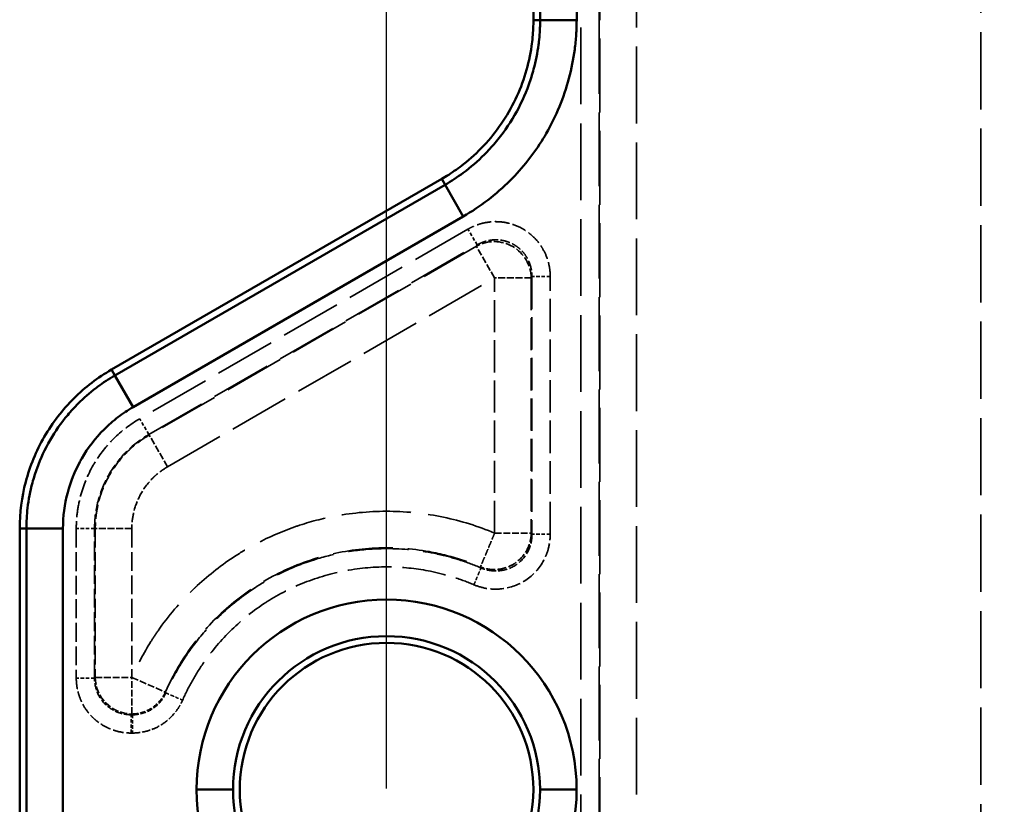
# Model space of a CAD drawing. Header units: millimetres. Extents: x 3367 to 6255, y 2001 to 4216.
# Tile 159 of 256: x 3624 to 3677, y 2945 to 2988. Entities that reach past the tile are written whole.
import ezdxf

# ---------------------------------------------------------------- set-up
doc = ezdxf.new("R2010")
doc.units = ezdxf.units.MM
doc.linetypes.add('DASHED', pattern=[0.2067, 0.1654, -0.0413])
for name, color, linetype, lineweight in [('AM_5', 3, 'Continuous', 25), ('Sichtbare Kanten(DIN)', 7, 'Continuous', 50), ('Sichtbare tangentiale Kanten(DIN)', 7, 'Continuous', 50), ('Verdeckte Kanten(DIN)', 7, 'DASHED', 35), ('Verdeckte tangentiale Kanten(DIN)', 7, 'DASHED', 35)]:
    doc.layers.add(name, color=color, linetype=linetype, lineweight=lineweight)
doc.styles.get("Standard").update_dxf_attribs({"font": 'ISOCP.SHX'})
doc.dimstyles.new('Standard$0', dxfattribs={"dimtxt": 0.18, "dimasz": 0.18, "dimexe": 0.18, "dimexo": 0.0625, "dimgap": 0.09, "dimtad": 0, "dimtih": 1, "dimtoh": 1, "dimdec": 4, "dimzin": 0, "dimdsep": 46, "dimtxsty": 'STANDARD', "dimcen": 0.09, "dimadec": 0, "dimazin": 0, "dimtfac": 1, "dimtdec": 4, "dimtofl": 0, "dimtmove": 0, "dimatfit": 3, "dimfxl": 1, "dimtolj": 1, "dimtzin": 0, "dimarcsym": 0})

# ---------------------------------------------------------------- blocks, each defined once
blk = doc.blocks.new('*D12')
at = {"layer": 'AM_5', "color": 0, "lineweight": -2, "transparency": 16777216}
for p, q in [((3643.598, 2945.94), (3643.598, 3014.206)), ((3645.398, 3014.026), (4340.704, 3014.026)), ((4979.797, 3014.026), (4357.884, 3014.026)), ((4981.597, 2945.94), (4981.597, 3014.206))]:
    blk.add_line(p, q, dxfattribs=at)
at = {"layer": 'AM_5', "color": 0, "transparency": 16777216}
for points in [[(3645.398, 3014.326), (3645.398, 3013.726), (3643.598, 3014.026)], [(4979.797, 3014.326), (4979.797, 3013.726), (4981.597, 3014.026)]]:
    blk.add_solid(points, dxfattribs=at)
at = {"layer": 'Defpoints', "color": 0, "transparency": 16777216}
for p in [(4981.597, 3014.026), (3643.598, 2945.878), (4981.597, 2945.878)]:
    blk.add_point(p, dxfattribs=at)
at = {"layer": 'AM_5', "color": 0, "transparency": 16777216, "insert": (4349.294, 3014.026), "char_height": 10, "attachment_point": 5}
blk.add_mtext('\\A1;134', dxfattribs=at)

msp = doc.modelspace()

# ---------------------------------------------------------------- linework, layer by layer
at = {"layer": 'Sichtbare Kanten(DIN)'}
for p, q in [((3651.60204, 2987.81725), (3651.60204, 3287.81725)), ((3646.60204, 2979.157), (3628.60204, 2968.7647)), ((3623.60204, 2960.10444), (3623.60204, 2931.65145))]:
    msp.add_line(p, q, dxfattribs=at)
msp.add_circle((3643.59772, 2945.87798), 8, dxfattribs=at)
for points, knots in [([(3651.60204, 2987.81725), (3651.60204, 2987.66846), (3651.59872, 2987.51878), (3651.59196, 2987.36842), (3651.57745, 2987.0455), (3651.5471, 2986.71944), (3651.50003, 2986.39257), (3651.42943, 2985.90226), (3651.32123, 2985.41011), (3651.1746, 2984.92482), (3651.02796, 2984.43954), (3650.8429, 2983.96112), (3650.62135, 2983.49846), (3650.39981, 2983.0358), (3650.14179, 2982.58889), (3649.85188, 2982.1657), (3649.56198, 2981.7425), (3649.24019, 2981.34302), (3648.89324, 2980.97339), (3648.54628, 2980.60376), (3648.17417, 2980.26398), (3647.78485, 2979.95769), (3647.5253, 2979.75349), (3647.25811, 2979.56417), (3646.9857, 2979.39015), (3646.85887, 2979.30911), (3646.7309, 2979.2314), (3646.60204, 2979.157)], [0, 0, 0, 0, 0.04463784, 0.04463784, 0.04463784, 0.14050356, 0.14050356, 0.14050356, 0.28430213, 0.28430213, 0.28430213, 0.42810071, 0.42810071, 0.42810071, 0.57189929, 0.57189929, 0.57189929, 0.71569787, 0.71569787, 0.71569787, 0.85949644, 0.85949644, 0.85949644, 0.95536216, 0.95536216, 0.95536216, 1, 1, 1, 1]), ([(3628.60204, 2968.7647), (3627.85802, 2968.33514), (3627.1725, 2967.81122), (3625.93143, 2966.58164), (3625.38675, 2965.87506), (3624.4969, 2964.33378), (3624.15731, 2963.50878), (3623.71301, 2961.8192), (3623.60204, 2960.96356), (3623.60204, 2960.10444)], [0.000001, 0.000001, 0.000001, 0.000001, 0.25773682, 0.25773682, 0.52508253, 0.52508253, 0.79242823, 0.79242823, 1.05016404, 1.05016404, 1.05016404, 1.05016404])]:
    msp.add_open_spline(points, degree=3, knots=knots, dxfattribs=at)
at = {"layer": 'Sichtbare tangentiale Kanten(DIN)'}
for p, q in [((3651.96724, 3287.81725), (3651.96724, 2987.81725)), ((3653.95963, 3287.81725), (3653.95963, 2987.81725)), ((3651.96724, 2987.81725), (3651.60204, 2987.81725)), ((3651.96724, 2987.81725), (3653.95963, 2987.81725)), ((3646.60204, 2979.157), (3646.78464, 2978.84072)), ((3628.78464, 2968.44842), (3646.78464, 2978.84072)), ((3646.78464, 2978.84072), (3647.78084, 2977.11526)), ((3647.78084, 2977.11526), (3629.78084, 2966.72296)), ((3628.78464, 2968.44842), (3628.60204, 2968.7647)), ((3629.78084, 2966.72296), (3628.78464, 2968.44842)), ((3623.96724, 2960.10444), (3623.60204, 2960.10444)), ((3623.96724, 2931.65145), (3623.96724, 2960.10444)), ((3625.95963, 2960.10444), (3623.96724, 2960.10444)), ((3625.95963, 2960.10444), (3625.95963, 2931.65145)), ((3633.24013, 2945.87798), (3635.23252, 2945.87798)), ((3653.95532, 2945.87798), (3651.96293, 2945.87798))]:
    msp.add_line(p, q, dxfattribs=at)
for radius, start, end in [(10.35759, 0, 180), (8.3652, 0, 180), (10.35759, 180, 0), (8.3652, 180, 0)]:
    msp.add_arc((3643.59772, 2945.87798), radius, start, end, dxfattribs=at)
for points, knots in [([(3646.78464, 2978.84072), (3647.12748, 2979.03864), (3647.45881, 2979.25644), (3647.77775, 2979.49317), (3648.18547, 2979.79579), (3648.57324, 2980.12979), (3648.9339, 2980.49039), (3649.13751, 2980.69397), (3649.33249, 2980.90602), (3649.5182, 2981.12573), (3649.916, 2981.59634), (3650.27064, 2982.10127), (3650.57798, 2982.63363), (3650.88567, 2983.1666), (3651.14596, 2983.72706), (3651.35492, 2984.30751), (3651.45261, 2984.57887), (3651.539, 2984.85437), (3651.61373, 2985.13318), (3651.73198, 2985.57438), (3651.82102, 2986.02383), (3651.87999, 2986.47527), (3651.88677, 2986.52714), (3651.89314, 2986.57902), (3651.89912, 2986.63093), (3651.91905, 2986.80385), (3651.93459, 2986.97706), (3651.94574, 2987.15038), (3651.95292, 2987.262), (3651.95827, 2987.37367), (3651.96191, 2987.48535), (3651.96372, 2987.54082), (3651.9651, 2987.5963), (3651.96592, 2987.65175), (3651.96673, 2987.70691), (3651.96699, 2987.76206), (3651.96724, 2987.81725)], [0, 0, 0, 0, 0.10996849, 0.10996849, 0.10996849, 0.25054247, 0.25054247, 0.25054247, 0.32990547, 0.32990547, 0.32990547, 0.49990245, 0.49990245, 0.49990245, 0.67009453, 0.67009453, 0.67009453, 0.74966006, 0.74966006, 0.74966006, 0.875567, 0.875567, 0.875567, 0.89003151, 0.89003151, 0.89003151, 0.93821996, 0.93821996, 0.93821996, 0.96925312, 0.96925312, 0.96925312, 0.98466651, 0.98466651, 0.98466651, 1, 1, 1, 1]), ([(3653.95963, 2987.81725), (3653.95931, 2987.7507), (3653.95898, 2987.68407), (3653.95795, 2987.61748), (3653.95692, 2987.5508), (3653.95518, 2987.48416), (3653.95291, 2987.41754), (3653.94836, 2987.28406), (3653.94169, 2987.15065), (3653.9328, 2987.01736), (3653.91498, 2986.7502), (3653.88822, 2986.48353), (3653.85285, 2986.2176), (3653.78217, 2985.6862), (3653.67702, 2985.15774), (3653.53693, 2984.63405), (3653.2592, 2983.59579), (3652.8433, 2982.57661), (3652.30417, 2981.63998), (3652.24953, 2981.54506), (3652.19365, 2981.45099), (3652.13655, 2981.3578), (3651.62818, 2980.52799), (3651.01821, 2979.75914), (3650.3309, 2979.07361), (3649.5657, 2978.31039), (3648.70471, 2977.65059), (3647.78084, 2977.11526)], [0, 0, 0, 0, 0.20216022, 0.20216022, 0.20216022, 0.40461572, 0.40461572, 0.40461572, 0.81024859, 0.81024859, 0.81024859, 1.62334437, 1.62334437, 1.62334437, 3.2481243, 3.2481243, 3.2481243, 6.46936853, 6.46936853, 6.46936853, 6.79579274, 6.79579274, 6.79579274, 9.70224823, 9.70224823, 9.70224823, 12.93809391, 12.93809391, 12.93809391, 12.93809391]), ([(3623.96724, 2960.10444), (3623.96722, 2960.47672), (3623.98904, 2960.84897), (3624.03237, 2961.22004), (3624.0866, 2961.68452), (3624.17476, 2962.14755), (3624.29632, 2962.6013), (3624.36899, 2962.87253), (3624.45359, 2963.14045), (3624.54965, 2963.40396), (3624.74136, 2963.92985), (3624.97841, 2964.43746), (3625.25752, 2964.92089), (3625.53689, 2965.40477), (3625.85841, 2965.86443), (3626.21827, 2966.29383), (3626.39895, 2966.50944), (3626.58915, 2966.71722), (3626.78826, 2966.91636), (3627.08848, 2967.21661), (3627.40897, 2967.49722), (3627.74489, 2967.75446), (3627.78001, 2967.78136), (3627.81531, 2967.80801), (3627.85077, 2967.83439), (3628.15053, 2968.05745), (3628.46221, 2968.26225), (3628.78464, 2968.44842)], [0, 0, 0, 0, 0.11125616, 0.11125616, 0.11125616, 0.25052133, 0.25052133, 0.25052133, 0.33376849, 0.33376849, 0.33376849, 0.49990193, 0.49990193, 0.49990193, 0.666191, 0.666191, 0.666191, 0.74968449, 0.74968449, 0.74968449, 0.87556723, 0.87556723, 0.87556723, 0.88873033, 0.88873033, 0.88873033, 1, 1, 1, 1]), ([(3629.78084, 2966.72296), (3629.49599, 2966.5585), (3629.21901, 2966.3734), (3628.95647, 2966.17195), (3628.69211, 2965.96911), (3628.44241, 2965.74972), (3628.20588, 2965.51303), (3627.73661, 2965.04344), (3627.31946, 2964.50557), (3626.984, 2963.92635), (3626.95025, 2963.86807), (3626.91732, 2963.80937), (3626.88521, 2963.75029), (3626.5977, 2963.2212), (3626.37405, 2962.6564), (3626.21915, 2962.07599), (3626.04677, 2961.43005), (3625.95963, 2960.76485), (3625.95963, 2960.10444)], [0, 0, 0, 0, 0.99906868, 0.99906868, 0.99906868, 2.00503141, 2.00503141, 2.00503141, 4.00085995, 4.00085995, 4.00085995, 4.20167976, 4.20167976, 4.20167976, 6.00004252, 6.00004252, 6.00004252, 8.00140881, 8.00140881, 8.00140881, 8.00140881])]:
    msp.add_open_spline(points, degree=3, knots=knots, dxfattribs=at)
at = {"layer": 'Verdeckte Kanten(DIN)', "ltscale": 1.13017}
for p, q in [((3648.53359, 2975.56112), (3648.0355, 2976.42385)), ((3652.51837, 2973.83566), (3651.52218, 2973.83566))]:
    msp.add_line(p, q, dxfattribs=at)
at = {"layer": 'Verdeckte Kanten(DIN)', "ltscale": 2.260439}
for p, q in [((3649.48941, 2973.76573), (3648.49322, 2975.49119)), ((3651.4818, 2973.76573), (3649.48941, 2973.76573)), ((3629.71618, 2949.99822), (3629.71618, 2951.9906))]:
    msp.add_line(p, q, dxfattribs=at)
at = {"layer": 'Verdeckte Kanten(DIN)', "ltscale": 2.26044}
msp.add_line((3649.48941, 2959.85473), (3651.4818, 2959.85473), dxfattribs=at)
at = {"layer": 'Verdeckte Kanten(DIN)', "ltscale": 2.260153}
msp.add_open_spline([(3649.48941, 2959.85473), (3649.44716, 2959.75449), (3649.40491, 2959.65428), (3649.36294, 2959.5547), (3649.31031, 2959.42987), (3649.25805, 2959.30588), (3649.20786, 2959.18684), (3649.17798, 2959.11595), (3649.14884, 2959.04682), (3649.1207, 2958.98007), (3649.06417, 2958.84597), (3649.0117, 2958.72151), (3648.96459, 2958.60975), (3648.91745, 2958.49793), (3648.87566, 2958.3988), (3648.84033, 2958.31499), (3648.82278, 2958.27334), (3648.80683, 2958.2355), (3648.79268, 2958.20193), (3648.76887, 2958.14545), (3648.75017, 2958.1011), (3648.7369, 2958.06963), (3648.72632, 2958.04455), (3648.71917, 2958.02757), (3648.71548, 2958.01882)], degree=3, knots=[0.000000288, 0.000000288, 0.000000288, 0.000000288, 0.111109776, 0.111109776, 0.111109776, 0.250394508, 0.250394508, 0.250394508, 0.333329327, 0.333329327, 0.333329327, 0.499948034, 0.499948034, 0.499948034, 0.666662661, 0.666662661, 0.666662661, 0.74950391, 0.74950391, 0.74950391, 0.888887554, 0.888887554, 0.888887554, 1, 1, 1, 1], dxfattribs=at)
at = {"layer": 'Verdeckte tangentiale Kanten(DIN)', "ltscale": 25.28088}
for p, q in [((3654.18571, 4063.87798), (3654.18571, 2861.99963)), ((3657.21466, 2861.99963), (3657.21466, 4063.87798))]:
    msp.add_line(p, q, dxfattribs=at)
at = {"layer": 'Verdeckte tangentiale Kanten(DIN)', "ltscale": 25.441589}
msp.add_line((3675.98941, 2861.99963), (3675.98941, 4018.93043), dxfattribs=at)
at = {"layer": 'Verdeckte tangentiale Kanten(DIN)', "ltscale": 25.241371}
for p, q in [((3655.1819, 2987.81725), (3655.1819, 3287.81725)), ((3655.22228, 3287.81725), (3655.22228, 2987.81725))]:
    msp.add_line(p, q, dxfattribs=at)
at = {"layer": 'Verdeckte tangentiale Kanten(DIN)', "ltscale": 24.347872}
for p, q in [((3655.1819, 2987.81725), (3655.1819, 2861.99963)), ((3655.22228, 2861.99963), (3655.22228, 2987.81725))]:
    msp.add_line(p, q, dxfattribs=at)
at = {"layer": 'Verdeckte tangentiale Kanten(DIN)', "ltscale": 0.352825}
for p, q in [((3655.1819, 2987.81725), (3655.22228, 2987.81725)), ((3627.68194, 2960.10406), (3627.72231, 2960.10406))]:
    msp.add_line(p, q, dxfattribs=at)
at = {"layer": 'Verdeckte tangentiale Kanten(DIN)', "ltscale": 19.989468}
for p, q in [((3648.0355, 2976.42385), (3630.14416, 2966.09432)), ((3630.64226, 2965.23159), (3648.53359, 2975.56112))]:
    msp.add_line(p, q, dxfattribs=at)
at = {"layer": 'Verdeckte tangentiale Kanten(DIN)', "ltscale": 19.921806}
for p, q in [((3648.49322, 2975.49119), (3630.66245, 2965.19663)), ((3631.65864, 2963.47117), (3649.48941, 2973.76573))]:
    msp.add_line(p, q, dxfattribs=at)
at = {"layer": 'Verdeckte tangentiale Kanten(DIN)', "ltscale": 0.356824}
for p, q in [((3648.53359, 2975.56112), (3648.49322, 2975.49119)), ((3651.4818, 2973.76573), (3651.52218, 2973.83566))]:
    msp.add_line(p, q, dxfattribs=at)
at = {"layer": 'Verdeckte tangentiale Kanten(DIN)', "ltscale": 10.598398}
msp.add_line((3649.48941, 2959.85473), (3649.48941, 2973.76573), dxfattribs=at)
at = {"layer": 'Verdeckte tangentiale Kanten(DIN)', "ltscale": 10.598397}
msp.add_line((3651.4818, 2973.76573), (3651.4818, 2959.85473), dxfattribs=at)
at = {"layer": 'Verdeckte tangentiale Kanten(DIN)', "ltscale": 10.698122}
for p, q in [((3651.52218, 2973.83566), (3651.52218, 2959.79376)), ((3652.51837, 2959.79376), (3652.51837, 2973.83566))]:
    msp.add_line(p, q, dxfattribs=at)
at = {"layer": 'Verdeckte tangentiale Kanten(DIN)', "ltscale": 1.130168}
msp.add_line((3630.64229, 2965.23154), (3630.1442, 2966.09427), dxfattribs=at)
at = {"layer": 'Verdeckte tangentiale Kanten(DIN)', "ltscale": 0.352821}
msp.add_line((3630.66245, 2965.19663), (3630.64226, 2965.23159), dxfattribs=at)
at = {"layer": 'Verdeckte tangentiale Kanten(DIN)', "ltscale": 2.260416}
msp.add_line((3631.65866, 2963.47114), (3630.66248, 2965.19657), dxfattribs=at)
at = {"layer": 'Verdeckte tangentiale Kanten(DIN)', "ltscale": 6.212128}
for p, q in [((3626.68574, 2960.10406), (3626.68573, 2951.95024)), ((3627.68192, 2951.95023), (3627.68194, 2960.10406))]:
    msp.add_line(p, q, dxfattribs=at)
at = {"layer": 'Verdeckte tangentiale Kanten(DIN)', "ltscale": 1.13017}
for p, q in [((3627.68194, 2960.10406), (3626.68574, 2960.10406)), ((3652.51837, 2959.79376), (3651.52218, 2959.79376)), ((3627.68192, 2951.95023), (3626.68573, 2951.95024))]:
    msp.add_line(p, q, dxfattribs=at)
at = {"layer": 'Verdeckte tangentiale Kanten(DIN)', "ltscale": 6.181368}
for p, q in [((3627.72231, 2960.10406), (3627.7223, 2951.99061)), ((3629.7147, 2960.10406), (3629.71469, 2951.9906))]:
    msp.add_line(p, q, dxfattribs=at)
at = {"layer": 'Verdeckte tangentiale Kanten(DIN)', "ltscale": 2.260439}
msp.add_line((3629.7147, 2960.10406), (3627.72231, 2960.10406), dxfattribs=at)
at = {"layer": 'Verdeckte tangentiale Kanten(DIN)', "ltscale": 0.355868}
msp.add_line((3651.52218, 2959.79376), (3651.4818, 2959.85473), dxfattribs=at)
at = {"layer": 'Verdeckte tangentiale Kanten(DIN)', "ltscale": 0.355264}
msp.add_line((3648.71549, 2958.01881), (3648.74851, 2957.96095), dxfattribs=at)
at = {"layer": 'Verdeckte tangentiale Kanten(DIN)', "ltscale": 0.354163}
for p, q in [((3627.7223, 2951.99061), (3627.68192, 2951.95023)), ((3629.67431, 2949.95784), (3629.71469, 2949.99822))]:
    msp.add_line(p, q, dxfattribs=at)
at = {"layer": 'Verdeckte tangentiale Kanten(DIN)', "ltscale": 2.261578}
msp.add_line((3627.7223, 2951.99061), (3629.71618, 2951.9906), dxfattribs=at)
at = {"layer": 'Verdeckte tangentiale Kanten(DIN)', "ltscale": 2.26042}
msp.add_line((3629.71618, 2951.9906), (3631.53961, 2951.18767), dxfattribs=at)
at = {"layer": 'Verdeckte tangentiale Kanten(DIN)', "ltscale": 0.35328}
msp.add_line((3631.56737, 2951.15047), (3631.53961, 2951.18767), dxfattribs=at)
at = {"layer": 'Verdeckte tangentiale Kanten(DIN)', "ltscale": 0.051882}
for p, q in [((3629.74254, 2949.95784), (3629.67431, 2949.95784)), ((3629.74254, 2948.96165), (3629.67431, 2948.96165))]:
    msp.add_line(p, q, dxfattribs=at)
at = {"layer": 'Verdeckte tangentiale Kanten(DIN)', "ltscale": 0.353396}
msp.add_line((3629.71618, 2949.99822), (3629.74254, 2949.95784), dxfattribs=at)
at = {"layer": 'Verdeckte tangentiale Kanten(DIN)', "ltscale": 3.171275}
msp.add_ellipse((3649.48941, 2973.76573), major_axis=(1.73205, -1), ratio=0.9850343, start_param=0.53015335, end_param=2.6114393, dxfattribs=at)
at = {"layer": 'Verdeckte tangentiale Kanten(DIN)', "ltscale": 2.38184}
msp.add_ellipse((3629.71469, 2951.9906), major_axis=(-1.41421, 1.41421), ratio=0.9924325, start_param=0.78919551, end_param=2.35239715, dxfattribs=at)
at = {"layer": 'Verdeckte tangentiale Kanten(DIN)', "ltscale": 4.777912}
msp.add_open_spline([(3652.51837, 2973.83566), (3652.51713, 2973.90143), (3652.51589, 2973.96719), (3652.51197, 2974.03277), (3652.50805, 2974.09835), (3652.50146, 2974.16377), (3652.49287, 2974.22887), (3652.47568, 2974.3591), (3652.45052, 2974.48809), (3652.417, 2974.61478), (3652.40742, 2974.65097), (3652.39716, 2974.68698), (3652.38623, 2974.72278), (3652.32066, 2974.93752), (3652.23107, 2975.1446), (3652.11979, 2975.33878), (3652.08269, 2975.40351), (3652.04318, 2975.46681), (3652.00137, 2975.52853), (3651.89685, 2975.6828), (3651.778, 2975.82713), (3651.64673, 2975.95894), (3651.46298, 2976.14347), (3651.25497, 2976.30346), (3651.02967, 2976.43353), (3650.80437, 2976.56361), (3650.56182, 2976.66376), (3650.31013, 2976.73063), (3650.13035, 2976.7784), (3649.94593, 2976.80917), (3649.76006, 2976.82255), (3649.68571, 2976.8279), (3649.61113, 2976.83047), (3649.53652, 2976.83023), (3649.31272, 2976.82951), (3649.08859, 2976.80356), (3648.86983, 2976.75298), (3648.83337, 2976.74454), (3648.79705, 2976.73543), (3648.76092, 2976.72562), (3648.63444, 2976.69131), (3648.51015, 2976.6486), (3648.38878, 2976.59837), (3648.3281, 2976.57326), (3648.26815, 2976.54627), (3648.20939, 2976.51687), (3648.15064, 2976.48747), (3648.09308, 2976.45567), (3648.0355, 2976.42385)], degree=3, knots=[-12.59638054, -12.59638054, -12.59638054, -12.59638054, -12.40050722, -12.40050722, -12.40050722, -12.20462164, -12.20462164, -12.20462164, -11.81281134, -11.81281134, -11.81281134, -11.70086941, -11.70086941, -11.70086941, -11.02925445, -11.02925445, -11.02925445, -10.80535828, -10.80535828, -10.80535828, -10.24564976, -10.24564976, -10.24564976, -9.46209158, -9.46209158, -9.46209158, -8.67853341, -8.67853341, -8.67853341, -8.11882489, -8.11882489, -8.11882489, -7.89492871, -7.89492871, -7.89492871, -7.22331376, -7.22331376, -7.22331376, -7.11137182, -7.11137182, -7.11137182, -6.71956153, -6.71956153, -6.71956153, -6.52367594, -6.52367594, -6.52367594, -6.32780263, -6.32780263, -6.32780263, -6.32780263], dxfattribs=at)
at = {"layer": 'Verdeckte tangentiale Kanten(DIN)', "ltscale": 3.202675}
msp.add_open_spline([(3648.53359, 2975.56112), (3648.57225, 2975.58282), (3648.6109, 2975.60451), (3648.65035, 2975.62459), (3648.68979, 2975.64466), (3648.73002, 2975.66311), (3648.77073, 2975.6803), (3648.85216, 2975.71468), (3648.93551, 2975.74399), (3649.02029, 2975.76767), (3649.04452, 2975.77443), (3649.06885, 2975.78073), (3649.09329, 2975.78658), (3649.23989, 2975.82163), (3649.38997, 2975.84007), (3649.53974, 2975.8415), (3649.58966, 2975.84198), (3649.63955, 2975.84057), (3649.68928, 2975.83728), (3649.8136, 2975.82905), (3649.93687, 2975.80911), (3650.05696, 2975.77768), (3650.12901, 2975.75882), (3650.19993, 2975.73583), (3650.26925, 2975.70889), (3650.36169, 2975.67298), (3650.45134, 2975.63004), (3650.53716, 2975.58049), (3650.62299, 2975.53094), (3650.705, 2975.47477), (3650.78232, 2975.41267), (3650.84031, 2975.3661), (3650.89568, 2975.31619), (3650.94803, 2975.26321), (3651.0353, 2975.17492), (3651.11421, 2975.07814), (3651.18349, 2974.97459), (3651.2112, 2974.93317), (3651.23737, 2974.89067), (3651.26192, 2974.8472), (3651.33556, 2974.71678), (3651.39463, 2974.57758), (3651.43758, 2974.4331), (3651.44474, 2974.40902), (3651.45145, 2974.38479), (3651.4577, 2974.36043), (3651.47959, 2974.27517), (3651.49588, 2974.18832), (3651.50682, 2974.10062), (3651.51229, 2974.05676), (3651.51642, 2974.0127), (3651.51876, 2973.9685), (3651.5211, 2973.92431), (3651.52164, 2973.87999), (3651.52218, 2973.83566)], degree=3, knots=[-8.44344116, -8.44344116, -8.44344116, -8.44344116, -8.31212793, -8.31212793, -8.31212793, -8.18082378, -8.18082378, -8.18082378, -7.91820738, -7.91820738, -7.91820738, -7.84317384, -7.84317384, -7.84317384, -7.39298582, -7.39298582, -7.39298582, -7.24290653, -7.24290653, -7.24290653, -6.86773028, -6.86773028, -6.86773028, -6.64263921, -6.64263921, -6.64263921, -6.34250555, -6.34250555, -6.34250555, -6.0423719, -6.0423719, -6.0423719, -5.81728083, -5.81728083, -5.81728083, -5.44210458, -5.44210458, -5.44210458, -5.29202528, -5.29202528, -5.29202528, -4.84183726, -4.84183726, -4.84183726, -4.76680373, -4.76680373, -4.76680373, -4.50418733, -4.50418733, -4.50418733, -4.37288318, -4.37288318, -4.37288318, -4.24156995, -4.24156995, -4.24156995, -4.24156995], dxfattribs=at)
at = {"layer": 'Verdeckte tangentiale Kanten(DIN)', "ltscale": 5.517366}
msp.add_open_spline([(3630.1442, 2966.09427), (3629.62731, 2965.79466), (3629.14529, 2965.42522), (3628.71705, 2964.99815), (3628.32451, 2964.60667), (3627.97721, 2964.16682), (3627.68906, 2963.69154), (3627.66302, 2963.64859), (3627.63745, 2963.60533), (3627.61237, 2963.56179), (3627.30999, 2963.03683), (3627.07826, 2962.46959), (3626.92226, 2961.88602), (3626.84412, 2961.59371), (3626.78494, 2961.29732), (3626.74548, 2960.99959), (3626.706, 2960.70172), (3626.68625, 2960.40251), (3626.68574, 2960.10406)], degree=3, knots=[0, 0, 0, 0, 1.81087891, 1.81087891, 1.81087891, 3.47086748, 3.47086748, 3.47086748, 3.6208859, 3.6208859, 3.6208859, 5.42954583, 5.42954583, 5.42954583, 6.33548699, 6.33548699, 6.33548699, 7.24182335, 7.24182335, 7.24182335, 7.24182335], dxfattribs=at)
at = {"layer": 'Verdeckte tangentiale Kanten(DIN)', "ltscale": 4.723624}
msp.add_open_spline([(3627.68194, 2960.10406), (3627.68194, 2960.64204), (3627.8295, 2961.71811), (3628.46031, 2963.17357), (3629.41817, 2964.38056), (3630.21347, 2964.98395), (3630.64229, 2965.23154)], degree=3, knots=[0, 0, 0, 0, 1.61408186, 3.22816372, 4.71379877, 6.19943383, 6.19943383, 6.19943383, 6.19943383], dxfattribs=at)
at = {"layer": 'Verdeckte tangentiale Kanten(DIN)', "ltscale": 4.691405}
msp.add_open_spline([(3630.66248, 2965.19657), (3630.46597, 2965.08312), (3630.27609, 2964.9582), (3630.09339, 2964.82228), (3629.86467, 2964.65213), (3629.64717, 2964.46456), (3629.44463, 2964.26208), (3629.32361, 2964.1411), (3629.20792, 2964.0148), (3629.09807, 2963.88386), (3628.8778, 2963.6213), (3628.68103, 2963.34023), (3628.51013, 2963.04423), (3628.33923, 2962.74822), (3628.1942, 2962.43728), (3628.07695, 2962.11524), (3628.01848, 2961.95463), (3627.96694, 2961.7913), (3627.92268, 2961.62599), (3627.8486, 2961.34936), (3627.79491, 2961.06721), (3627.76191, 2960.78405), (3627.73555, 2960.55788), (3627.72231, 2960.33098), (3627.72231, 2960.10406)], degree=3, knots=[0, 0, 0, 0, 0.11111071, 0.11111071, 0.11111071, 0.25021193, 0.25021193, 0.25021193, 0.33333212, 0.33333212, 0.33333212, 0.4999998, 0.4999998, 0.4999998, 0.66666782, 0.66666782, 0.66666782, 0.74978798, 0.74978798, 0.74978798, 0.88888927, 0.88888927, 0.88888927, 1, 1, 1, 1], dxfattribs=at)
at = {"layer": 'Verdeckte tangentiale Kanten(DIN)', "ltscale": 3.101836}
msp.add_open_spline([(3631.65867, 2963.47111), (3631.43229, 2963.34041), (3631.2185, 2963.18638), (3631.02251, 2963.01251), (3630.96457, 2962.9611), (3630.90814, 2962.90796), (3630.85337, 2962.85319), (3630.61593, 2962.61573), (3630.40963, 2962.34756), (3630.24104, 2962.05744), (3630.23922, 2962.05431), (3630.2374, 2962.05117), (3630.23559, 2962.04803), (3630.066, 2961.7543), (3629.93504, 2961.4383), (3629.84718, 2961.11043), (3629.829, 2961.04262), (3629.81267, 2960.9743), (3629.7982, 2960.90559), (3629.74269, 2960.64212), (3629.7147, 2960.37268), (3629.7147, 2960.10406)], degree=3, knots=[0, 0, 0, 0, 0.78554773, 0.78554773, 0.78554773, 1.01781307, 1.01781307, 1.01781307, 2.02480949, 2.02480949, 2.02480949, 2.03568621, 2.03568621, 2.03568621, 3.05355288, 3.05355288, 3.05355288, 3.26407125, 3.26407125, 3.26407125, 4.0713724, 4.0713724, 4.0713724, 4.0713724], dxfattribs=at)
at = {"layer": 'Verdeckte tangentiale Kanten(DIN)', "ltscale": 22.820267}
msp.add_open_spline([(3649.48941, 2959.85473), (3648.59253, 2960.23274), (3647.65935, 2960.52406), (3646.70678, 2960.72363), (3645.74177, 2960.92581), (3644.75719, 2961.03348), (3643.77137, 2961.04473), (3642.7856, 2961.05597), (3641.7987, 2960.97084), (3640.8294, 2960.79092), (3640.11854, 2960.65897), (3639.41715, 2960.47603), (3638.73235, 2960.24416), (3638.48338, 2960.15985), (3638.23659, 2960.06909), (3637.99234, 2959.97195), (3637.25632, 2959.67923), (3636.54328, 2959.32867), (3635.86193, 2958.92472), (3635.69526, 2958.82591), (3635.53049, 2958.72391), (3635.36773, 2958.61877), (3634.62662, 2958.14002), (3633.92741, 2957.59637), (3633.28063, 2956.99625), (3633.20473, 2956.92582), (3633.12954, 2956.85461), (3633.0551, 2956.78264), (3632.3463, 2956.09741), (3631.70448, 2955.34299), (3631.14195, 2954.53326), (3631.00862, 2954.34133), (3630.87974, 2954.1463), (3630.75546, 2953.94844), (3630.36213, 2953.32224), (3630.01463, 2952.66725), (3629.71662, 2951.99041)], degree=3, knots=[1.27331465, 1.27331465, 1.27331465, 1.27331465, 4.19288597, 4.19288597, 4.19288597, 7.15057817, 7.15057817, 7.15057817, 10.10813203, 10.10813203, 10.10813203, 12.2771431, 12.2771431, 12.2771431, 13.06572199, 13.06572199, 13.06572199, 15.44202522, 15.44202522, 15.44202522, 16.02330896, 16.02330896, 16.02330896, 18.67024519, 18.67024519, 18.67024519, 18.98089022, 18.98089022, 18.98089022, 21.93853695, 21.93853695, 21.93853695, 22.63955976, 22.63955976, 22.63955976, 24.85812538, 24.85812538, 24.85812538, 24.85812538], dxfattribs=at)
at = {"layer": 'Verdeckte tangentiale Kanten(DIN)', "ltscale": 4.498996}
msp.add_open_spline([(3648.35785, 2957.04455), (3648.58289, 2956.94862), (3648.82141, 2956.87956), (3649.06466, 2956.84046), (3649.18799, 2956.82065), (3649.31252, 2956.80852), (3649.43736, 2956.80428), (3649.55895, 2956.80014), (3649.68059, 2956.80344), (3649.80161, 2956.81422), (3650.27178, 2956.85608), (3650.73237, 2957.01028), (3651.13065, 2957.26168), (3651.14762, 2957.27239), (3651.16448, 2957.28328), (3651.18123, 2957.29435), (3651.59095, 2957.56512), (3651.93197, 2957.9411), (3652.16438, 2958.37532), (3652.2048, 2958.45082), (3652.2419, 2958.52809), (3652.27562, 2958.60688), (3652.33891, 2958.75477), (3652.39015, 2958.90778), (3652.42892, 2959.0639), (3652.4883, 2959.30303), (3652.51837, 2959.54944), (3652.51837, 2959.79376)], degree=3, knots=[0, 0, 0, 0, 0.73750747, 0.73750747, 0.73750747, 1.11141121, 1.11141121, 1.11141121, 1.47555611, 1.47555611, 1.47555611, 2.89033348, 2.89033348, 2.89033348, 2.95062796, 2.95062796, 2.95062796, 4.42586064, 4.42586064, 4.42586064, 4.68237295, 4.68237295, 4.68237295, 5.1638066, 5.1638066, 5.1638066, 5.90125439, 5.90125439, 5.90125439, 5.90125439], dxfattribs=at)
at = {"layer": 'Verdeckte tangentiale Kanten(DIN)', "ltscale": 2.983864}
msp.add_open_spline([(3651.4818, 2959.85473), (3651.4811, 2959.79329), (3651.47038, 2959.60898), (3651.39693, 2959.24274), (3651.18797, 2958.78853), (3650.82067, 2958.35969), (3650.34995, 2958.04729), (3649.8121, 2957.87542), (3649.31239, 2957.8593), (3648.94637, 2957.93389), (3648.77237, 2957.99561), (3648.71548, 2958.01882)], degree=3, knots=[0, 0, 0, 0, 0.04761909, 0.14285728, 0.28571452, 0.42857171, 0.57142885, 0.71428595, 0.857143, 0.952381, 1, 1, 1, 1], dxfattribs=at)
at = {"layer": 'Verdeckte tangentiale Kanten(DIN)', "ltscale": 3.011609}
msp.add_open_spline([(3651.52218, 2959.79376), (3651.52407, 2959.45636), (3651.35764, 2958.78168), (3650.65986, 2958.0319), (3649.70127, 2957.71937), (3649.04568, 2957.83236), (3648.74849, 2957.96095)], degree=3, knots=[0, 0, 0, 0, 1.00811994, 2.01623987, 2.98398459, 3.95172931, 3.95172931, 3.95172931, 3.95172931], dxfattribs=at)
at = {"layer": 'Verdeckte tangentiale Kanten(DIN)', "ltscale": 19.822723}
msp.add_open_spline([(3631.53962, 2951.18767), (3631.6704, 2951.48467), (3632.09567, 2952.36118), (3633.14147, 2954.01953), (3634.92095, 2955.93678), (3637.35061, 2957.60164), (3640.08671, 2958.68983), (3642.99612, 2959.1484), (3645.60629, 2958.97698), (3647.50537, 2958.48987), (3648.41645, 2958.14485), (3648.71547, 2958.0188)], degree=3, knots=[0.000000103, 0.000000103, 0.000000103, 0.000000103, 0.047619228, 0.142857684, 0.285714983, 0.428572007, 0.571429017, 0.714285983, 0.857142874, 0.952380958, 0.999998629, 0.999998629, 0.999998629, 0.999998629], dxfattribs=at)
at = {"layer": 'Verdeckte tangentiale Kanten(DIN)', "ltscale": 19.835167}
msp.add_open_spline([(3648.74845, 2957.96085), (3648.36536, 2958.12412), (3647.97411, 2958.26929), (3647.57728, 2958.3955), (3647.21324, 2958.51129), (3646.84451, 2958.61112), (3646.47174, 2958.69471), (3646.42627, 2958.70491), (3646.38075, 2958.71486), (3646.33517, 2958.72457), (3645.49701, 2958.90314), (3644.64116, 2958.99944), (3643.78423, 2959.0116), (3643.5394, 2959.01507), (3643.29449, 2959.01167), (3643.04985, 2959.00143), (3642.43818, 2958.97584), (3641.82825, 2958.9075), (3641.22607, 2958.79694), (3640.69856, 2958.7001), (3640.17699, 2958.57086), (3639.66524, 2958.41032), (3639.35917, 2958.3143), (3639.05661, 2958.20708), (3638.75838, 2958.0889), (3637.9888, 2957.78393), (3637.24804, 2957.40594), (3636.54945, 2956.96176), (3636.52472, 2956.94604), (3636.50003, 2956.93023), (3636.47541, 2956.91433), (3635.75517, 2956.44957), (3635.08059, 2955.91405), (3634.46457, 2955.31789), (3634.27616, 2955.13556), (3634.09323, 2954.94756), (3633.9161, 2954.75428), (3633.51415, 2954.31572), (3633.1417, 2953.84961), (3632.80271, 2953.36075), (3632.55843, 2953.00847), (3632.33152, 2952.64438), (3632.12291, 2952.2699), (3632.06204, 2952.16062), (3632.00273, 2952.05047), (3631.94501, 2951.93949), (3631.81044, 2951.68077), (3631.68449, 2951.41756), (3631.56746, 2951.15043)], degree=3, knots=[1.04819848, 1.04819848, 1.04819848, 1.04819848, 2.29553417, 2.29553417, 2.29553417, 3.43981668, 3.43981668, 3.43981668, 3.57939413, 3.57939413, 3.57939413, 6.14628278, 6.14628278, 6.14628278, 6.87963336, 6.87963336, 6.87963336, 8.71321316, 8.71321316, 8.71321316, 10.31945004, 10.31945004, 10.31945004, 11.28015709, 11.28015709, 11.28015709, 13.75926672, 13.75926672, 13.75926672, 13.84704296, 13.84704296, 13.84704296, 16.41398858, 16.41398858, 16.41398858, 17.1990834, 17.1990834, 17.1990834, 18.98056052, 18.98056052, 18.98056052, 20.26431387, 20.26431387, 20.26431387, 20.63890008, 20.63890008, 20.63890008, 21.51217318, 21.51217318, 21.51217318, 21.51217318], dxfattribs=at)
at = {"layer": 'Verdeckte tangentiale Kanten(DIN)', "ltscale": 14.431381}
msp.add_open_spline([(3632.4799, 2950.75054), (3632.63475, 2951.10262), (3632.80651, 2951.44745), (3632.99431, 2951.78315), (3633.18771, 2952.12885), (3633.39814, 2952.46485), (3633.62442, 2952.79011), (3634.07668, 2953.44021), (3634.59228, 2954.04739), (3635.16063, 2954.59912), (3635.72905, 2955.15092), (3636.35022, 2955.64725), (3637.01441, 2956.07668), (3637.0393, 2956.09277), (3637.06425, 2956.10877), (3637.08927, 2956.12468), (3637.7316, 2956.53316), (3638.41356, 2956.87941), (3639.12205, 2957.15941), (3639.85824, 2957.45036), (3640.62309, 2957.66977), (3641.40221, 2957.81391), (3642.18136, 2957.95805), (3642.97479, 2958.02691), (3643.76822, 2958.01587), (3643.84942, 2958.01474), (3643.93061, 2958.01278), (3644.01179, 2958.00998), (3644.72345, 2957.98545), (3645.43472, 2957.89681), (3646.1316, 2957.74762), (3646.52006, 2957.66445), (3646.90404, 2957.5625), (3647.28145, 2957.44246), (3647.64674, 2957.32628), (3648.00587, 2957.19317), (3648.35753, 2957.0438)], degree=3, knots=[29.93566787, 29.93566787, 29.93566787, 29.93566787, 31.08976617, 31.08976617, 31.08976617, 32.27825314, 32.27825314, 32.27825314, 34.65369292, 34.65369292, 34.65369292, 37.02938698, 37.02938698, 37.02938698, 37.11841971, 37.11841971, 37.11841971, 39.40493054, 39.40493054, 39.40493054, 41.78084645, 41.78084645, 41.78084645, 44.15686015, 44.15686015, 44.15686015, 44.40000559, 44.40000559, 44.40000559, 46.53165601, 46.53165601, 46.53165601, 47.71989374, 47.71989374, 47.71989374, 48.86997913, 48.86997913, 48.86997913, 48.86997913], dxfattribs=at)
at = {"layer": 'Verdeckte tangentiale Kanten(DIN)', "ltscale": 1.130128}
msp.add_open_spline([(3648.35784, 2957.04455), (3648.40591, 2957.1573), (3648.45443, 2957.27112), (3648.49997, 2957.37796), (3648.54535, 2957.48442), (3648.58715, 2957.58247), (3648.62277, 2957.66603), (3648.65839, 2957.74958), (3648.68803, 2957.81912), (3648.70954, 2957.86959), (3648.72155, 2957.89776), (3648.73098, 2957.91988), (3648.73767, 2957.93558), (3648.74301, 2957.9481), (3648.74663, 2957.95659), (3648.74849, 2957.96095)], degree=3, knots=[0, 0, 0, 0, 0.25044482, 0.25044482, 0.25044482, 0.500021, 0.500021, 0.500021, 0.74958767, 0.74958767, 0.74958767, 0.88888986, 0.88888986, 0.88888986, 1, 1, 1, 1], dxfattribs=at)
at = {"layer": 'Verdeckte tangentiale Kanten(DIN)', "ltscale": 3.577582}
msp.add_open_spline([(3626.68573, 2951.95024), (3626.68573, 2951.7541), (3626.70502, 2951.55809), (3626.74307, 2951.36599), (3626.7485, 2951.33855), (3626.75432, 2951.31118), (3626.76053, 2951.2839), (3626.79775, 2951.12023), (3626.84869, 2950.95981), (3626.91283, 2950.80486), (3626.93421, 2950.75323), (3626.95705, 2950.70219), (3626.9813, 2950.65187), (3627.07828, 2950.45052), (3627.19778, 2950.26019), (3627.33682, 2950.08544), (3627.40634, 2949.99806), (3627.48075, 2949.91458), (3627.55971, 2949.83563), (3627.63866, 2949.75668), (3627.72214, 2949.68226), (3627.80952, 2949.61274), (3627.98427, 2949.4737), (3628.1746, 2949.3542), (3628.37594, 2949.25722), (3628.42627, 2949.23297), (3628.4773, 2949.21013), (3628.52894, 2949.18875), (3628.68389, 2949.12461), (3628.84431, 2949.07367), (3629.00798, 2949.03645), (3629.03526, 2949.03024), (3629.06262, 2949.02442), (3629.09007, 2949.01899), (3629.28217, 2948.98094), (3629.47817, 2948.96165), (3629.67431, 2948.96165)], degree=3, knots=[-11.78272028, -11.78272028, -11.78272028, -11.78272028, -11.19587151, -11.19587151, -11.19587151, -11.11202878, -11.11202878, -11.11202878, -10.60898677, -10.60898677, -10.60898677, -10.44133728, -10.44133728, -10.44133728, -9.77064577, -9.77064577, -9.77064577, -9.43530002, -9.43530002, -9.43530002, -9.09995427, -9.09995427, -9.09995427, -8.42926277, -8.42926277, -8.42926277, -8.26161328, -8.26161328, -8.26161328, -7.75857127, -7.75857127, -7.75857127, -7.67472854, -7.67472854, -7.67472854, -7.08787977, -7.08787977, -7.08787977, -7.08787977], dxfattribs=at)
at = {"layer": 'Verdeckte tangentiale Kanten(DIN)', "ltscale": 2.388949}
msp.add_open_spline([(3629.67431, 2949.95784), (3629.3243, 2949.95653), (3628.62692, 2950.14043), (3627.86451, 2950.90284), (3627.68061, 2951.60023), (3627.68192, 2951.95023)], degree=3, dxfattribs=at)
at = {"layer": 'Verdeckte tangentiale Kanten(DIN)', "ltscale": 1.753782}
msp.add_open_spline([(3631.53961, 2951.18767), (3631.50513, 2951.11041), (3631.38697, 2950.88512), (3631.06326, 2950.47962), (3630.55616, 2950.14883), (3630.0546, 2950.01599), (3629.80079, 2949.99863), (3629.71618, 2949.99822)], degree=3, knots=[0, 0, 0, 0, 0.1111111, 0.3333333, 0.66666663, 0.88888888, 1, 1, 1, 1], dxfattribs=at)
at = {"layer": 'Verdeckte tangentiale Kanten(DIN)', "ltscale": 1.758556}
msp.add_open_spline([(3631.56737, 2951.15047), (3631.4823, 2950.95506), (3631.24905, 2950.59189), (3630.64209, 2950.10285), (3630.08586, 2949.95699), (3629.74254, 2949.95784)], degree=3, knots=[0.00000011, 0.00000011, 0.00000011, 0.00000011, 0.63922469, 1.27844938, 2.30813909, 2.30813909, 2.30813909, 2.30813909], dxfattribs=at)
at = {"layer": 'Verdeckte tangentiale Kanten(DIN)', "ltscale": 1.130129}
for points, knots in [([(3631.56737, 2951.15047), (3631.57716, 2951.14618), (3631.60792, 2951.1327), (3631.65834, 2951.1106), (3631.70859, 2951.08858), (3631.77782, 2951.05824), (3631.86101, 2951.02178), (3631.94421, 2950.98532), (3632.04182, 2950.94254), (3632.14783, 2950.89608), (3632.20704, 2950.87013), (3632.2687, 2950.8431), (3632.33079, 2950.81589), (3632.38028, 2950.7942), (3632.43008, 2950.77238), (3632.47979, 2950.75059)], [0, 0, 0, 0, 0.25038791, 0.25038791, 0.25038791, 0.49994424, 0.49994424, 0.49994424, 0.74950576, 0.74950576, 0.74950576, 0.88888987, 0.88888987, 0.88888987, 1, 1, 1, 1]), ([(3629.67431, 2948.96165), (3629.67431, 2949.01646), (3629.67431, 2949.07128), (3629.67431, 2949.12574), (3629.67431, 2949.23339), (3629.67431, 2949.33961), (3629.67431, 2949.43625), (3629.67431, 2949.58179), (3629.67431, 2949.70614), (3629.67431, 2949.79714), (3629.67431, 2949.85756), (3629.67431, 2949.90282), (3629.67431, 2949.93004), (3629.67431, 2949.94382), (3629.67431, 2949.95306), (3629.67431, 2949.95784)], [0, 0, 0, 0, 0.11198827, 0.11198827, 0.11198827, 0.33333333, 0.33333333, 0.33333333, 0.66666667, 0.66666667, 0.66666667, 0.88801173, 0.88801173, 0.88801173, 1, 1, 1, 1]), ([(3629.74254, 2949.95784), (3629.74254, 2949.95306), (3629.74254, 2949.94382), (3629.74254, 2949.93004), (3629.74254, 2949.90282), (3629.74254, 2949.85756), (3629.74254, 2949.79714), (3629.74254, 2949.70614), (3629.74254, 2949.58179), (3629.74254, 2949.43625), (3629.74254, 2949.33961), (3629.74254, 2949.23339), (3629.74254, 2949.12574), (3629.74254, 2949.07128), (3629.74254, 2949.01646), (3629.74254, 2948.96165)], [0, 0, 0, 0, 0.11198827, 0.11198827, 0.11198827, 0.33333333, 0.33333333, 0.33333333, 0.66666667, 0.66666667, 0.66666667, 0.88801173, 0.88801173, 0.88801173, 1, 1, 1, 1])]:
    msp.add_open_spline(points, degree=3, knots=knots, dxfattribs=at)
at = {"layer": 'Verdeckte tangentiale Kanten(DIN)', "ltscale": 2.635273}
msp.add_open_spline([(3629.74254, 2948.96165), (3630.02776, 2948.96182), (3630.31579, 2949.00342), (3630.59296, 2949.08553), (3630.81031, 2949.14993), (3631.02095, 2949.23921), (3631.21841, 2949.35155), (3631.27266, 2949.38241), (3631.32596, 2949.41503), (3631.37817, 2949.44935), (3631.62024, 2949.60852), (3631.83877, 2949.80457), (3632.02507, 2950.0249), (3632.11838, 2950.13526), (3632.2036, 2950.25169), (3632.27969, 2950.3731), (3632.31774, 2950.4338), (3632.35349, 2950.49574), (3632.38696, 2950.5587), (3632.40369, 2950.59017), (3632.41985, 2950.62189), (3632.43523, 2950.65392), (3632.45061, 2950.68595), (3632.4652, 2950.71828), (3632.47979, 2950.75059)], degree=3, knots=[0, 0, 0, 0, 0.86452023, 0.86452023, 0.86452023, 1.54244423, 1.54244423, 1.54244423, 1.7287111, 1.7287111, 1.7287111, 2.59241997, 2.59241997, 2.59241997, 3.02501207, 3.02501207, 3.02501207, 3.24129788, 3.24129788, 3.24129788, 3.34942068, 3.34942068, 3.34942068, 3.45752297, 3.45752297, 3.45752297, 3.45752297], dxfattribs=at)

# ---------------------------------------------------------------- dimensions: what is measured, and where the dimension line sits
at = {"layer": 'AM_5'}
dim = msp.add_linear_dim(base=(4981.5967, 3014.02585), p1=(3643.59772, 2945.87798), p2=(4981.5967, 2945.87798), text='134', dimstyle='Standard$0', override={"dimtxt": 10, "dimasz": 1.8}, dxfattribs=at)
dim.commit()
dim.dimension.update_dxf_attribs({"geometry": '*D12', "text_midpoint": (4349.29419, 3014.02585), "dimtype": 160})

doc.saveas('drawing.dxf')
